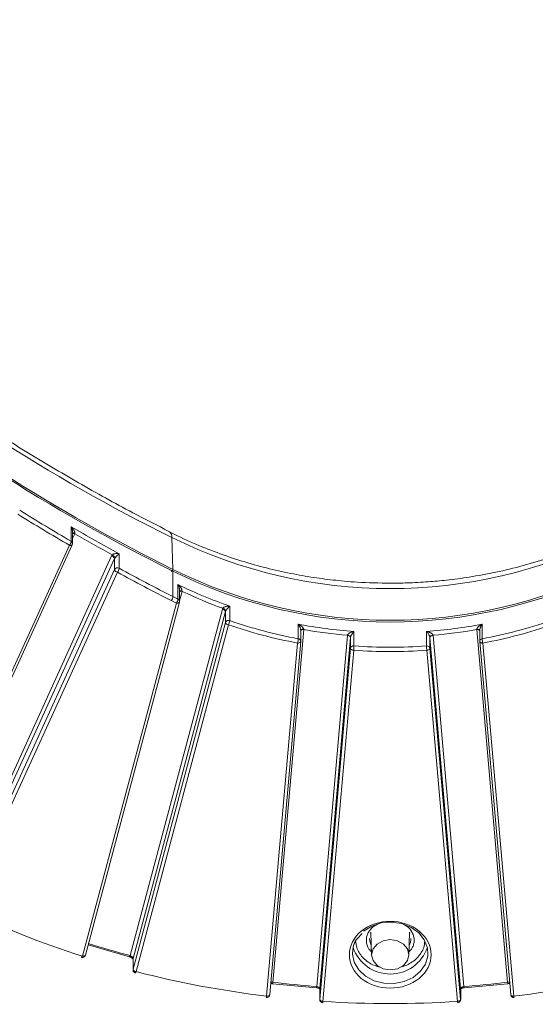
# Model space of a CAD drawing. Header units: millimetres. Extents: x 0 to 420, y 0 to 297.
# Tile 32 of 64: x 317 to 338, y 94 to 133. Entities that reach past the tile are written whole.
import ezdxf

# ---------------------------------------------------------------- set-up
doc = ezdxf.new("R2010")
doc.units = ezdxf.units.MM

msp = doc.modelspace()

# ---------------------------------------------------------------- linework, layer by layer
at = {"color": 7, "linetype": 'Continuous', "lineweight": 15}
for p, q in [((319.24412222, 113.00256088), (319.24412222, 112.425272)), ((319.29664905, 112.34211014), (319.29664905, 112.8019481)), ((313.12983413, 98.81433272), (319.28534711, 112.29017591)), ((323.28547684, 111.30957513), (323.24322463, 112.57809366)), ((319.17165072, 112.26994903), (313.01613247, 98.79411014)), ((321.15132244, 111.35180466), (321.15132244, 111.92909354)), ((314.74794911, 98.48964694), (320.84768995, 111.84337737)), ((320.96480814, 111.73554873), (314.8495836, 98.34791559)), ((320.96480814, 111.73554873), (320.96480814, 111.30257992)), ((320.96480814, 111.30257992), (314.8495836, 97.91494678)), ((314.96670179, 97.80711814), (321.08192633, 111.19475128)), ((323.28677154, 111.23911324), (323.28677154, 110.22885985)), ((323.4875341, 110.70596454), (323.4875341, 110.12867566)), ((323.5481202, 110.04120229), (323.5481202, 110.49374554)), ((323.4231166, 109.96904548), (319.68632169, 95.94267589)), ((319.80710666, 95.98265784), (323.54390815, 110.00902421)), ((321.58573791, 95.96684866), (325.25190523, 109.72809662)), ((325.37404812, 109.63423924), (321.70283502, 95.85405571)), ((325.37404812, 109.63423924), (325.37404812, 109.20127043)), ((325.5449009, 109.27357555), (325.5449009, 109.85086443)), ((325.37404812, 109.20127043), (321.70283502, 95.4210869)), ((321.82497922, 95.3272306), (325.49619232, 109.10741412)), ((328.48878056, 108.91523831), (327.26133789, 94.90188819)), ((328.26994622, 109.13141708), (328.26994622, 108.5541282)), ((328.36704071, 108.45463445), (328.36704071, 108.89124632)), ((330.48359881, 108.26858578), (330.48359881, 108.84587466)), ((333.36817258, 108.84587574), (333.36817258, 108.26858685)), ((336.59042691, 94.90188819), (335.36298687, 108.91524046)), ((335.48472739, 108.89125116), (335.48472739, 108.45463499)), ((335.58182055, 108.55412551), (335.58182055, 109.13141439)), ((328.24204238, 108.38247334), (327.01325496, 94.35374311)), ((327.13777651, 94.41499753), (328.36656392, 108.44372776)), ((328.36672197, 108.44735361), (328.36656392, 108.44372776)), ((329.00166951, 94.74044382), (330.22322348, 108.68660907)), ((330.34790834, 108.60716496), (329.12613706, 94.65856811)), ((330.22322348, 108.68660907), (330.22373056, 108.69156585)), ((330.34790834, 108.60716496), (330.34790834, 108.17419615)), ((333.50386502, 108.17419669), (333.50386502, 108.6071655)), ((334.72563038, 94.65856811), (333.50386502, 108.6071655)), ((333.62803622, 108.69156531), (333.62854264, 108.68661014)), ((333.62854264, 108.68661014), (334.85010187, 94.74044274)), ((335.48504876, 108.44735199), (335.48472739, 108.45463499)), ((335.48520681, 108.44372614), (335.48504876, 108.44735199)), ((335.48520681, 108.44372614), (336.71399225, 94.41499645)), ((336.83851643, 94.35374204), (335.60972638, 108.38247657)), ((330.34790834, 108.17419615), (329.12613706, 94.22559929)), ((329.25081666, 94.14615949), (330.47258794, 108.09475635)), ((333.37918213, 108.09475635), (334.60094814, 94.14615949)), ((334.72563038, 94.22559929), (333.50386502, 108.17419669)), ((330.60501202, 96.62484509), (330.80834159, 96.844203)), ((331.1446471, 96.86434614), (331.16043109, 96.82954436)), ((331.15845019, 96.89508457), (331.18602082, 95.98349593)), ((332.66574662, 95.98349808), (332.69332251, 96.89508457)), ((332.69134029, 96.82954328), (332.7071256, 96.86434614)), ((319.91563216, 96.39001505), (321.55582418, 95.9181132)), ((321.70283502, 95.4210869), (321.70283502, 95.85405571)), ((321.69998221, 95.83235945), (321.69998221, 95.39939063)), ((327.24795495, 94.85014906), (328.99328756, 94.68825839)), ((334.85848119, 94.68825517), (336.6038138, 94.85014584)), ((329.12581832, 94.65128726), (329.12581832, 94.21831845)), ((329.12613706, 94.22559929), (329.12613706, 94.65856811)), ((334.72563038, 94.65856811), (334.72563038, 94.22559929)), ((334.72595175, 94.2183163), (334.72595175, 94.65128511)), ((329.12581832, 94.21831845), (329.12613706, 94.22559929)), ((334.72563038, 94.22559929), (334.72595175, 94.2183163))]:
    msp.add_line(p, q, dxfattribs=at)
at = {"color": 8, "linetype": 'Continuous', "lineweight": 15}
for p, q in [((319.38266287, 112.72506063), (319.29664642, 112.53675672)), ((323.64984293, 110.43701417), (323.54811756, 110.05518932)), ((331.41573826, 97.21390228), (331.25413539, 97.1242167)), ((329.12581832, 94.65128726), (329.12613706, 94.65856811)), ((334.72595175, 94.65128511), (334.72563038, 94.65856811))]:
    msp.add_line(p, q, dxfattribs=at)
at = {"color": 8, "linetype": 'Continuous', "lineweight": 15, "flags": 128}
for points in [[(319.28538531, 112.29025871), (319.27985221, 112.28154382), (319.26903101, 112.27236145), (319.25446532, 112.26586424), (319.23671492, 112.2622984), (319.21646862, 112.26179187), (319.19449826, 112.26437686), (319.17165072, 112.26994903)], [(323.4231166, 109.96904548), (323.44694801, 109.9661953), (323.46986404, 109.96623227), (323.49097961, 109.96915213), (323.50948471, 109.97483984), (323.52467865, 109.98307176), (323.53596478, 109.99354576), (323.54291506, 110.00584786), (323.54389893, 110.00898658)], [(328.36656392, 108.44372776), (328.36432487, 108.43341797), (328.35723235, 108.42029422), (328.34570913, 108.40849096), (328.33020173, 108.39846303), (328.31131072, 108.39059321), (328.28975524, 108.38518045), (328.26636374, 108.38244085), (328.24204238, 108.38247334)], [(335.60972638, 108.38247657), (335.58540435, 108.38243924), (335.56201483, 108.38518045), (335.54045606, 108.39059483), (335.52156703, 108.3984598), (335.5060583, 108.40849096), (335.49453772, 108.42029422), (335.48744388, 108.43341475), (335.48520681, 108.44372614)], [(331.17433034, 96.37001283), (331.10879594, 96.55479677), (331.10088418, 96.64815611)], [(319.80710666, 95.98265784), (319.80611357, 95.97948149), (319.79916461, 95.96718046), (319.78787716, 95.95670539), (319.77268849, 95.94846916), (319.75417812, 95.94278576), (319.73306254, 95.9398659), (319.71014783, 95.93983), (319.68632169, 95.94267589)], [(321.69998221, 95.83235945), (321.70003226, 95.83534276), (321.70283502, 95.85405571)], [(333.42417126, 96.01202253), (333.41802177, 95.94532161), (333.32130002, 95.62125202), (333.12109327, 95.33050116), (332.83223984, 95.09464055), (332.47616351, 94.93116357), (332.07928244, 94.85218632), (331.67102173, 94.86357325), (331.28166124, 94.96447908), (330.94007683, 95.1474229), (330.67160931, 95.39882817), (330.49616647, 95.70005398), (330.4267572, 96.02876201), (330.42588397, 96.07057685)], [(321.69997694, 95.39915403), (321.7004748, 95.40849115), (321.70283502, 95.4210869)], [(327.13777651, 94.41499753), (327.13554272, 94.40468344), (327.12844493, 94.39156399), (327.11692172, 94.37976073), (327.10141431, 94.3697328), (327.0825233, 94.36186299), (327.06096783, 94.35645022), (327.03757632, 94.35371062), (327.01325496, 94.35374311)], [(336.83851643, 94.35374204), (336.8141898, 94.35370955), (336.79080093, 94.3564513), (336.76924677, 94.36186084), (336.75035313, 94.36973065), (336.73484308, 94.37976073), (336.72332382, 94.39156507), (336.71622867, 94.40468452), (336.71399225, 94.41499645)]]:
    msp.add_lwpolyline(points, dxfattribs=at)
at = {"color": 7, "linetype": 'Continuous', "lineweight": 15, "flags": 128}
for points in [[(323.28677154, 111.23911324), (323.28550714, 111.25152173), (323.28175343, 111.26012963), (323.27565926, 111.26458968), (323.26745775, 111.26474384), (323.25746631, 111.26057606), (323.24606295, 111.25225309), (323.23369549, 111.24009331), (323.22082885, 111.22456671)], [(328.48760572, 108.93142166), (328.46367026, 108.93154129), (328.44077399, 108.92952442), (328.41977564, 108.92544845), (328.40145493, 108.91947251), (328.38650597, 108.91181485), (328.37548983, 108.90275719), (328.36880956, 108.89265005), (328.36704071, 108.88651369)], [(335.48472739, 108.88651423), (335.48295722, 108.89265166), (335.47627958, 108.90276095), (335.46526015, 108.91181593), (335.45031448, 108.91947197), (335.43199378, 108.92545222), (335.41099806, 108.92952389), (335.38810113, 108.93154022), (335.36416303, 108.93142488)], [(330.34790834, 108.60716496), (330.34550993, 108.62138344), (330.33841213, 108.63533529), (330.32689419, 108.64848288), (330.3113881, 108.66032296), (330.29249051, 108.67040068), (330.27093503, 108.67833002), (330.2475488, 108.68379697), (330.22322348, 108.68660907)], [(330.34816123, 108.60964281), (330.34576939, 108.62390969), (330.33868609, 108.63800243), (330.32718922, 108.65138231), (330.31171737, 108.66352567), (330.29285929, 108.6739798), (330.27134596, 108.68233932), (330.24800451, 108.68827302), (330.22373056, 108.69156585)], [(333.62803622, 108.69156531), (333.60376425, 108.6882698), (333.5804195, 108.68233771), (333.55891012, 108.67397711), (333.5400527, 108.66352782), (333.52458151, 108.65137855), (333.51308003, 108.63800135), (333.506002, 108.62390861), (333.50361148, 108.60964281)], [(333.50386502, 108.6071655), (333.50626015, 108.62138344), (333.51335399, 108.63533422), (333.52487456, 108.6484861), (333.54038329, 108.66032188), (333.55927759, 108.67039692), (333.58083109, 108.67832894), (333.60422062, 108.68379859), (333.62854264, 108.68661014)], [(330.47258794, 108.09475635), (330.44826131, 108.09756306), (330.42487508, 108.10303432), (330.4033196, 108.11096366), (330.384422, 108.12104138), (330.36891591, 108.13288146), (330.35739797, 108.14602904), (330.35030018, 108.1599809), (330.34790834, 108.17419615)], [(333.50386502, 108.17419669), (333.50146989, 108.15997875), (333.49437012, 108.14603173), (333.48285021, 108.13288038), (333.46734609, 108.12103977), (333.44845179, 108.11096473), (333.42689302, 108.10303701), (333.40350415, 108.0975636), (333.37918213, 108.09475635)], [(330.86522535, 96.93664878), (331.19072151, 97.13819478), (331.57073725, 97.2605635), (331.97709477, 97.29467592), (332.37965513, 97.23799934), (332.74856123, 97.09474417), (333.05645186, 96.87552948), (333.28049923, 96.59661188), (333.40407643, 96.27868315), (333.42417126, 96.01202253)], [(330.42588397, 96.07057685), (330.46853394, 96.36056951), (330.58483554, 96.61929649)], [(331.40256079, 96.42573242), (331.24213276, 96.22967555), (331.18579296, 95.99841789), (331.24212881, 95.76715701), (331.40255947, 95.57110444), (331.64266612, 95.44010195), (331.92588635, 95.39410144), (332.20910264, 95.44010518), (332.44920928, 95.57110121), (332.60963731, 95.76715809), (332.66597711, 95.99841574), (332.60963994, 96.22967555), (332.44920533, 96.4257335), (332.20910264, 96.55673061), (331.92588372, 96.6027322), (331.64266743, 96.55672846), (331.40256079, 96.42573242)], [(319.64833421, 95.89574843), (319.64848963, 95.89569902), (319.65414521, 95.89659342), (319.66103885, 95.90202594), (319.66890977, 95.91178787), (319.67744451, 95.92551567), (319.68632169, 95.94267589)], [(321.82497922, 95.3272306), (321.81765357, 95.30962514), (321.81060715, 95.29546931), (321.80411917, 95.28530516), (321.79842671, 95.2795285), (321.79385114, 95.27833301)], [(329.25081666, 94.14615949), (329.22649529, 94.14896191), (329.20310379, 94.15443747), (329.18154831, 94.1623668), (329.1626573, 94.1724413), (329.1471499, 94.1842803), (329.13562669, 94.19743219), (329.12853416, 94.21137974), (329.12613706, 94.22559929)], [(334.72563038, 94.22559929), (334.72323591, 94.21138189), (334.71614207, 94.19743111), (334.70462149, 94.18427923), (334.68911145, 94.17244237), (334.67021781, 94.16236788), (334.64866365, 94.15443532), (334.62527478, 94.14896191), (334.60094814, 94.14615949)]]:
    msp.add_lwpolyline(points, dxfattribs=at)
at = {"color": 7, "linetype": 'Continuous', "lineweight": 15}
for centre, radius, start, end in [((355.24198616, 177.23227738), 72.13933886, 217.865726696, 243.668191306), ((355.25145749, 175.82443868), 72.06251043, 217.865729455, 243.668188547), ((355.40616693, 176.1363845), 72.34814403, 218.9839679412, 243.6422899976), ((358.75520221, 180.43074375), 78.65029961, 238.1012496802, 239.8434746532), ((359.41945109, 182.1500055), 79.97140831, 239.8430011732, 241.4110429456), ((319.33571724, 112.63026688), 0.1367547, 67.82272025, 106.601273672), ((318.95918573, 112.46365077), 0.28750954, 317.644950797, 352.328863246), ((319.1826038, 112.31915309), 0.12266108, 50.854198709, 59.898609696), ((331.92588635, 130.10497522), 19.55965725, 243.646592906, 296.353407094), ((320.79612756, 111.71645847), 0.18633465, 12.466913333, 65.224118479), ((320.81978733, 111.69555256), 0.15043514, 15.418646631, 79.310913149), ((321.05296321, 111.69496584), 0.09704786, 140.509373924, 155.280638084), ((321.08279836, 111.23347779), 0.13673623, 59.924511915, 149.644208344), ((321.10983277, 111.34258023), 0.15043991, 195.419780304, 259.309779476), ((320.85255388, 111.389961), 0.30119521, 319.600223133, 352.722037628), ((360.03993716, 182.71246529), 81.26911001, 241.4114392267, 243.1124904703), ((331.92588785, 128.75112507), 19.46443851, 243.64653539, 296.35343965), ((331.9258861, 128.6780664), 19.46153611, 243.646561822, 296.353420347), ((331.41908596, 126.88668317), 18.02013236, 243.886581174, 250.975100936), ((323.60760227, 110.36458273), 0.12107719, 70.69356418, 119.423633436), ((322.97106742, 110.26677856), 0.31797314, 321.765059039, 353.151105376), ((331.12786206, 125.69064247), 17.33636127, 243.109194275, 243.850735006), ((323.16384936, 110.16648343), 0.32588532, 322.709897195, 353.337795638), ((323.43270361, 110.01632567), 0.12501561, 50.925276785, 63.986101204), ((325.24695591, 109.5952507), 0.13293809, 17.054635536, 87.866369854), ((325.22933261, 109.61284164), 0.15733156, 14.79935987, 76.260006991), ((325.46069602, 109.61098163), 0.08971497, 152.051077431, 164.975094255), ((325.49525283, 109.1528809), 0.1305072, 67.640050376, 158.236238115), ((325.50114411, 109.24026549), 0.13294362, 197.056843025, 267.865393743), ((325.11132708, 109.31045352), 0.43513934, 332.185677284, 355.138363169), ((331.76963477, 127.33041273), 19.09965133, 250.979390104, 259.441863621), ((332.08196379, 127.33107777), 19.10033857, 280.558265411, 289.02043922), ((331.90608563, 128.59701266), 19.80229585, 259.419190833, 265.880641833), ((331.94564341, 128.59754), 19.8028238, 274.11937102, 280.580634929), ((327.50697427, 108.59005987), 0.76381758, 344.230082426, 357.303684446), ((328.2463925, 108.42137492), 0.13482659, 51.441944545, 79.939008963), ((328.27432183, 108.4531631), 0.0925826, 356.402368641, 52.696035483), ((330.42035516, 108.60102312), 0.0727067, 173.191323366, 175.154208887), ((333.35650015, 108.59333514), 0.14801244, 5.361567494, 6.325559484), ((336.34508116, 108.59011972), 0.76410885, 182.699981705, 195.768161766), ((330.46514549, 108.15038727), 0.11963031, 81.126534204, 168.520317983), ((328.54449512, 108.30415083), 1.93942981, 353.801862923, 358.949257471), ((331.92587824, 128.25572573), 20.03911009, 265.872669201, 274.127373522), ((333.38026353, 108.12711417), 0.14198842, 52.056476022, 94.88490658), ((335.30781367, 108.30417003), 1.93996745, 181.050986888, 186.196983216), ((333.40920678, 108.16384914), 0.09522213, 6.238506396, 52.199312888), ((331.92588287, 96.79545942), 1.56146583, 199.001289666, 340.998752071), ((321.82993295, 95.46008448), 0.1329462, 197.057635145, 267.864601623), ((326.88604458, 94.36227828), 0.12749639, 331.686063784, 356.161499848), ((336.94797215, 94.35716306), 0.10950917, 181.790190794, 210.366347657), ((329.0630161, 94.14828276), 0.18781256, 343.068415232, 359.352243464), ((334.82200494, 94.15343318), 0.22117643, 181.88458928, 195.699651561)]:
    msp.add_arc(centre, radius, start, end, dxfattribs=at)
at = {"color": 8, "linetype": 'Continuous', "lineweight": 15}
for centre, radius, start, end in [((319.33519218, 112.5989483), 0.13475083, 69.372863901, 106.620580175), ((323.00970893, 112.61153847), 0.23589857, 351.849358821, 53.201561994), ((319.20308972, 112.34001686), 0.0935871, 1.428520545, 52.517509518), ((323.61601397, 110.30748332), 0.13387547, 75.363264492, 120.472945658), ((323.45558418, 110.03963012), 0.09255244, 1.121813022, 52.828112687), ((328.46370102, 108.80242773), 0.11556474, 77.466099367, 146.762488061), ((335.38806506, 108.80242218), 0.11557196, 33.238773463, 102.532416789), ((335.59295647, 108.44613588), 0.10856228, 95.887541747, 175.509841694), ((332.17727995, 96.65086665), 0.57361558, 330.684620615, 359.6678097), ((321.50920136, 95.98206173), 0.07803384, 304.978260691, 348.75791995), ((327.12505765, 94.91090811), 0.13657842, 333.446336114, 356.213310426), ((328.79387639, 94.74839802), 0.20794531, 343.092302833, 357.807821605), ((335.05732755, 94.74830395), 0.20737473, 182.172500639, 196.928142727), ((336.7265212, 94.91087805), 0.13639089, 183.779245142, 206.579421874)]:
    msp.add_arc(centre, radius, start, end, dxfattribs=at)
at = {"color": 7, "linetype": 'Continuous', "lineweight": 15}
for points, knots in [([(323.15478473, 112.80790124), (322.66590549, 113.05567265), (321.43758082, 113.6782062), (319.52218842, 114.74524217), (317.40322304, 116.00014736), (315.33403095, 117.31858247), (313.31547493, 118.69613174), (311.35125933, 120.13223168), (309.44414826, 121.62515227), (307.59701046, 123.1734149), (305.81248254, 124.77533438), (304.0933752, 126.42937134), (302.44135812, 128.13335223), (300.86188282, 129.88704294), (299.45184974, 131.5572473), (298.60569281, 132.66101932), (298.23166865, 133.14891629)], [0, 0, 0, 0, 0.0484746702, 0.1217941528, 0.1953344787, 0.2690787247, 0.3430129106, 0.4171258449, 0.4914088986, 0.5658551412, 0.6404597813, 0.7152189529, 0.7901312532, 0.8651957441, 0.9404128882, 1, 1, 1, 1]), ([(319.28876654, 112.74425675), (319.29032913, 112.74979727), (319.29369102, 112.76171758), (319.29613742, 112.78154559), (319.29698495, 112.80393459), (319.29575552, 112.82884631), (319.29238313, 112.85603885), (319.28526419, 112.89229164), (319.27109442, 112.94330633), (319.25418519, 112.98045352), (319.24412195, 113.00256104)], [0, 0, 0, 0, 0.0584468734, 0.125747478, 0.2029741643, 0.2908365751, 0.3898158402, 0.5002478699, 0.7025810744, 1, 1, 1, 1]), ([(319.24412195, 113.00256104), (319.25543586, 112.99154857), (319.27638787, 112.9711548), (319.30295091, 112.94065962), (319.32360469, 112.91441902), (319.34420596, 112.88521439), (319.36358387, 112.85247499), (319.37924677, 112.81588734), (319.38816661, 112.78417543), (319.38759634, 112.765339), (319.38734102, 112.75690521)], [0, 0, 0, 0, 0.1607166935, 0.2976281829, 0.4107520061, 0.5001196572, 0.6613949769, 0.7972619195, 0.9092264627, 1, 1, 1, 1]), ([(331.9258824, 110.76047449), (331.48952461, 110.76808951), (330.87600071, 110.77879632), (329.97296579, 110.85034208), (329.20415502, 110.93616328), (328.29525651, 111.07952596), (327.35224813, 111.27392587), (326.38121627, 111.52600406), (325.40029187, 111.8357728), (324.4259679, 112.20809545), (323.67260847, 112.53320681), (323.26031569, 112.75087002), (323.15424604, 112.80686775)], [0, 0, 0, 0, 0.1412778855, 0.1986382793, 0.2938036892, 0.3925908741, 0.4985217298, 0.6090259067, 0.7230734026, 0.8398520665, 0.9587990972, 1, 1, 1, 1]), ([(340.69722208, 112.80707719), (340.60092813, 112.75580558), (340.17542631, 112.52924757), (339.3767246, 112.18682516), (338.31136045, 111.78546802), (337.22422352, 111.45477299), (336.14309725, 111.19249954), (335.12073308, 111.00428261), (334.22353873, 110.88455875), (333.40048954, 110.809101), (332.65613621, 110.76755503), (332.15134676, 110.76266059), (331.9258824, 110.76047449)], [0, 0, 0, 0, 0.0375027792, 0.1657165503, 0.293056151, 0.4189478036, 0.5420783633, 0.6587239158, 0.7584863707, 0.8365165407, 0.9269800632, 1, 1, 1, 1]), ([(319.28471491, 112.29080825), (319.2908397, 112.30483654), (319.29818803, 112.32166722), (319.29582996, 112.33929171), (319.29543733, 112.34222628)], [0, 0, 0, 0, 0.8334947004, 1, 1, 1, 1]), ([(320.87421443, 111.88564123), (320.87704859, 111.88873542), (320.88288268, 111.8951048), (320.89485363, 111.90375979), (320.90902037, 111.91173284), (320.92554055, 111.91887166), (320.94877942, 111.92657889), (320.98029619, 111.93348522), (321.02439929, 111.93865944), (321.08417995, 111.93908859), (321.12618822, 111.93283591), (321.15132134, 111.92909499)], [0, 0, 0, 0, 0.0422002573, 0.0868689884, 0.1357358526, 0.1901298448, 0.251017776, 0.3637466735, 0.5007406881, 0.7012981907, 1, 1, 1, 1]), ([(321.15132134, 111.92909499), (321.14503447, 111.92374781), (321.13339803, 111.91385065), (321.11519256, 111.89757312), (321.09927947, 111.88269283), (321.08107626, 111.86522842), (321.0598065, 111.84475358), (321.03510089, 111.81988659), (321.01316895, 111.79678281), (320.99959145, 111.78157472), (320.99353797, 111.77479424)], [0, 0, 0, 0, 0.1610099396, 0.2980150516, 0.4110347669, 0.5001075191, 0.663770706, 0.8000087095, 0.9108346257, 1, 1, 1, 1]), ([(320.99353797, 111.77479424), (320.99074735, 111.77160884), (320.98527319, 111.76536024), (320.9804398, 111.75953519), (320.97807037, 111.75667964)], [0, 0, 0, 0, 0.5097796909, 1, 1, 1, 1]), ([(323.54526264, 110.45980061), (323.54622707, 110.46666443), (323.5483259, 110.48160167), (323.54821071, 110.50583411), (323.54588535, 110.53311402), (323.54075771, 110.56323326), (323.53150914, 110.60061235), (323.51522559, 110.65033769), (323.49785778, 110.68522649), (323.48753417, 110.70596478)], [0, 0, 0, 0, 0.0724808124, 0.15773493, 0.2569613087, 0.3709187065, 0.5001065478, 0.7028578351, 1, 1, 1, 1]), ([(323.48753417, 110.70596478), (323.50249776, 110.69295756), (323.5294153, 110.66955927), (323.56225727, 110.63491431), (323.58996831, 110.60209817), (323.61313198, 110.56942879), (323.63172173, 110.53560667), (323.64396954, 110.50575007), (323.64649531, 110.4872024), (323.6476323, 110.47885303)], [0, 0, 0, 0, 0.2086712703, 0.3753723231, 0.5001430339, 0.6591922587, 0.7946098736, 0.907542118, 1, 1, 1, 1]), ([(323.54787917, 110.50546392), (323.54810478, 110.49814349), (323.54854014, 110.48401668), (323.54726924, 110.47326559), (323.54665691, 110.46808565)], [0, 0, 0, 0, 0.518194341, 1, 1, 1, 1]), ([(323.54157558, 110.00964042), (323.54471223, 110.01718671), (323.54901558, 110.02753987), (323.5473579, 110.03837964), (323.54690848, 110.04131844)], [0, 0, 0, 0, 0.7288872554, 1, 1, 1, 1]), ([(325.26669945, 109.76567171), (325.26879937, 109.7691531), (325.27311586, 109.77630929), (325.28323922, 109.78665287), (325.29585622, 109.7966388), (325.31116742, 109.80614661), (325.3333629, 109.81722525), (325.3644432, 109.82876437), (325.40921266, 109.84053501), (325.47161756, 109.85008995), (325.51746978, 109.85057358), (325.54490237, 109.85086293)], [0, 0, 0, 0, 0.0423691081, 0.0870917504, 0.1359317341, 0.1902453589, 0.2510171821, 0.3637292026, 0.5007249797, 0.7012925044, 1, 1, 1, 1]), ([(325.40780423, 109.69490636), (325.40257475, 109.68733821), (325.39274955, 109.67311906), (325.38504828, 109.65942951), (325.38144601, 109.65302624)], [0, 0, 0, 0, 0.5322513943, 1, 1, 1, 1]), ([(325.54490237, 109.85086293), (325.53678117, 109.84326876), (325.52216249, 109.82959878), (325.5008855, 109.80761741), (325.47900403, 109.78365813), (325.45543752, 109.75679675), (325.43020435, 109.72582405), (325.41464104, 109.70434284), (325.40780423, 109.69490636)], [0, 0, 0, 0, 0.2084468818, 0.37521794, 0.5003513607, 0.7045738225, 0.8702222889, 1, 1, 1, 1]), ([(328.36672258, 108.88186173), (328.36689611, 108.88642236), (328.36726146, 108.89602454), (328.36591455, 108.91186394), (328.36322037, 108.92922187), (328.35897183, 108.94809119), (328.35264583, 108.97023932), (328.34367877, 108.99601053), (328.32895859, 109.03128633), (328.30521238, 109.07939892), (328.28312467, 109.11198012), (328.26994897, 109.13141535)], [0, 0, 0, 0, 0.0456744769, 0.0961652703, 0.1526049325, 0.215807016, 0.2863514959, 0.3849956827, 0.5005880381, 0.7020924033, 1, 1, 1, 1]), ([(328.26994897, 109.13141535), (328.28436016, 109.12409722), (328.31102377, 109.1105572), (328.34664124, 109.0887444), (328.3753041, 109.06931052), (328.40067774, 109.05018902), (328.4232967, 109.03080206), (328.44685379, 109.00756533), (328.46698373, 108.98266846), (328.48288882, 108.95596187), (328.48613305, 108.93907684), (328.4876037, 108.93142263)], [0, 0, 0, 0, 0.16114995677, 0.29815992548, 0.41105556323, 0.4998704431, 0.60736315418, 0.69987636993, 0.81958272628, 0.9182143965, 1, 1, 1, 1]), ([(328.36523498, 108.9156419), (328.36611087, 108.91085101), (328.36783415, 108.9014252), (328.36860369, 108.89581295), (328.3689821, 108.89305326)], [0, 0, 0, 0, 0.5082739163, 1, 1, 1, 1]), ([(330.22373253, 108.69156426), (330.22445511, 108.69540824), (330.2259404, 108.70330973), (330.23223108, 108.71576187), (330.24134675, 108.72853962), (330.25355295, 108.74158234), (330.27242466, 108.75793652), (330.30056204, 108.77708282), (330.34325451, 108.80008893), (330.40558252, 108.82566721), (330.45439383, 108.83831143), (330.48359678, 108.84587624)], [0, 0, 0, 0, 0.0423691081, 0.0870917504, 0.1359317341, 0.1902453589, 0.2510171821, 0.3637292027, 0.5007249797, 0.7012925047, 1, 1, 1, 1]), ([(330.48359678, 108.84587624), (330.47678576, 108.83821421), (330.464479, 108.82436976), (330.447821, 108.80330445), (330.42883278, 108.77752938), (330.40768077, 108.74680899), (330.39139988, 108.71795666), (330.38419861, 108.70519487)], [0, 0, 0, 0, 0.20676379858, 0.37359939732, 0.50051795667, 0.77907195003, 1, 1, 1, 1]), ([(333.36817214, 108.84587624), (333.38395807, 108.84208348), (333.41313051, 108.83507445), (333.45341064, 108.82171432), (333.48643728, 108.80899663), (333.51917606, 108.79440507), (333.55118782, 108.77707085), (333.58269835, 108.75568077), (333.60624898, 108.73411581), (333.62294665, 108.71222624), (333.62641417, 108.69814971), (333.62803639, 108.69156426)], [0, 0, 0, 0, 0.1617996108, 0.2990061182, 0.4116527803, 0.4997861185, 0.6367814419, 0.7495801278, 0.8471002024, 0.928468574, 1, 1, 1, 1]), ([(333.50360918, 108.60964335), (333.50301499, 108.61357584), (333.50179184, 108.62167089), (333.49797322, 108.63575007), (333.49274419, 108.65109974), (333.48598197, 108.66775599), (333.47578905, 108.6898557), (333.46102121, 108.7178416), (333.43882939, 108.75438067), (333.40758687, 108.80044655), (333.38292667, 108.82887007), (333.36817214, 108.84587624)], [0, 0, 0, 0, 0.0422001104, 0.0868689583, 0.1357347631, 0.1901271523, 0.2510147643, 0.3637374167, 0.5007381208, 0.7012848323, 1, 1, 1, 1]), ([(335.36416522, 108.93142263), (335.36475059, 108.93566855), (335.3659822, 108.94460186), (335.3714748, 108.95874301), (335.37957625, 108.97387637), (335.39064818, 108.98993332), (335.40595416, 109.00837958), (335.42672368, 109.02928709), (335.45927011, 109.05722883), (335.51084832, 109.09391059), (335.55530313, 109.11740261), (335.58181995, 109.13141535)], [0, 0, 0, 0, 0.045747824, 0.096252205, 0.15267374, 0.215842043, 0.2863446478, 0.3849787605, 0.500573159, 0.7020972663, 1, 1, 1, 1]), ([(335.48281168, 108.89299305), (335.48318385, 108.89576615), (335.48394084, 108.90140667), (335.48566119, 108.91084459), (335.48653575, 108.91564244)], [0, 0, 0, 0, 0.4916403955, 1, 1, 1, 1]), ([(335.5213395, 109.02690967), (335.51733546, 109.0177317), (335.50989604, 109.00067921), (335.49931087, 108.9712379), (335.49067875, 108.94079677), (335.48478279, 108.90910996), (335.48496432, 108.8903414), (335.48504634, 108.88186173)], [0, 0, 0, 0, 0.2152236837, 0.3998813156, 0.6402158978, 0.8374489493, 1, 1, 1, 1]), ([(335.58181995, 109.13141535), (335.57485102, 109.12144977), (335.56195123, 109.10300307), (335.54511915, 109.07455068), (335.53195002, 109.04972487), (335.52458586, 109.03389013), (335.5213395, 109.02690967)], [0, 0, 0, 0, 0.3218704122, 0.5957955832, 0.8218136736, 1, 1, 1, 1]), ([(330.38419861, 108.70519487), (330.37936904, 108.69590863), (330.37047562, 108.67880844), (330.35941215, 108.65265578), (330.35142389, 108.62896104), (330.34920378, 108.61582208), (330.34815974, 108.60964335)], [0, 0, 0, 0, 0.3137553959, 0.5777667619, 0.8014402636, 1, 1, 1, 1]), ([(333.07493298, 95.06017247), (333.70911011, 95.57800398), (333.70911011, 96.41883099), (332.44075586, 97.454494), (331.41101307, 97.454494), (330.77683594, 96.9366625)], [0, 0, 0, 0, 0.5, 0.5, 1, 1, 1, 1]), ([(330.77683594, 96.9366625), (330.47209795, 96.68783149), (330.30088446, 96.35031767), (330.30088446, 95.6465173), (330.47209795, 95.30900348), (331.08157393, 94.81134147), (331.49491986, 94.67153867), (332.35684906, 94.67153867), (332.77019499, 94.81134147), (333.07493298, 95.06017247)], [0, 0, 0, 0, 0.25, 0.25, 0.5, 0.5, 0.75, 0.75, 1, 1, 1, 1]), ([(330.42588397, 96.07057685), (330.43586666, 96.16246773), (330.45502585, 96.33882833), (330.51688938, 96.53330299), (330.59448646, 96.6139111), (330.60501202, 96.62484509)], [0, 0, 0, 0, 0.4846144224, 0.9300911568, 1, 1, 1, 1]), ([(319.6487188, 95.89574842), (319.66155594, 95.89291027), (319.68868322, 95.88691271), (319.73211009, 95.89567997), (319.7712225, 95.91970323), (319.79799585, 95.95121101), (319.80302544, 95.97499858), (319.80477541, 95.98327512)], [0, 0, 0, 0, 0.1948246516, 0.4117009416, 0.6399003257, 0.8747086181, 1, 1, 1, 1]), ([(321.55379586, 95.91815967), (321.56769507, 95.91391629), (321.59447455, 95.90574061), (321.62969838, 95.88888496), (321.65766893, 95.87190077), (321.6778, 95.85598993), (321.69058119, 95.84292594), (321.69982819, 95.8302219), (321.70000453, 95.82803937), (321.70011655, 95.82665298)], [0, 0, 0, 0, 0.1640107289, 0.3159981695, 0.4556484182, 0.5839191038, 0.7020128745, 0.8107122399, 1, 1, 1, 1]), ([(321.70283604, 95.85405443), (321.70283604, 95.87300225), (321.69003053, 95.89619572), (321.64670967, 95.93769796), (321.61625495, 95.95604332), (321.58573733, 95.9668469)], [0, 0, 0, 0, 0.5, 0.5, 1, 1, 1, 1]), ([(321.70118866, 95.39927879), (321.7016197, 95.38783652), (321.70248908, 95.36475796), (321.71472109, 95.33829473), (321.72489898, 95.3246921), (321.72816001, 95.32033377)], [0, 0, 0, 0, 0.40057515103, 0.80794257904, 1, 1, 1, 1]), ([(321.72816001, 95.32033377), (321.7395615, 95.30940101), (321.75680323, 95.2928681), (321.78111674, 95.28090258), (321.79169273, 95.27957773), (321.79424627, 95.27925785)], [0, 0, 0, 0, 0.59691538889, 0.9026764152, 1, 1, 1, 1]), ([(327.17591809, 94.85040381), (327.17726495, 94.85055889), (327.18566715, 94.85152632), (327.20938624, 94.85283363), (327.23405941, 94.85088685), (327.24711333, 94.84985686)], [0, 0, 0, 0, 0.0824841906, 0.5145667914, 1, 1, 1, 1]), ([(328.99276599, 94.68792211), (329.00673544, 94.68639404), (329.03354028, 94.68346195), (329.06766334, 94.67423878), (329.09346841, 94.66427299), (329.11426674, 94.65290332), (329.11944292, 94.64744404), (329.12233726, 94.64439141)], [0, 0, 0, 0, 0.2219681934, 0.4259168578, 0.6124354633, 0.7832877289, 1, 1, 1, 1]), ([(329.1261374, 94.65856607), (329.1261374, 94.67746784), (329.11262227, 94.69725196), (329.06664631, 94.72735315), (329.03424549, 94.73770076), (329.00166916, 94.74044339)], [0, 0, 0, 0, 0.5, 0.5, 1, 1, 1, 1]), ([(334.85009976, 94.74044339), (334.81751797, 94.7377003), (334.78504392, 94.72732036), (334.73910031, 94.69720284), (334.72563153, 94.67746488), (334.72563153, 94.65856607)], [0, 0, 0, 0, 0.5, 0.5, 1, 1, 1, 1]), ([(334.72943281, 94.64440001), (334.73231195, 94.64743322), (334.73746873, 94.65286598), (334.75822492, 94.66424775), (334.78405353, 94.67421118), (334.81819958, 94.68345252), (334.84502554, 94.68638892), (334.85900276, 94.68791888)], [0, 0, 0, 0, 0.216026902, 0.386922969, 0.5736318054, 0.7778480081, 1, 1, 1, 1]), ([(336.60465542, 94.84986009), (336.61770171, 94.85088865), (336.64235859, 94.85283258), (336.66606822, 94.85152533), (336.67448822, 94.85056675), (336.6758533, 94.85041134)], [0, 0, 0, 0, 0.48492978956, 0.91649468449, 1, 1, 1, 1]), ([(326.99844693, 94.30333888), (327.0037358, 94.30231869), (327.02335245, 94.29853473), (327.0588539, 94.30717489), (327.09900226, 94.33053053), (327.12698772, 94.36914825), (327.13962218, 94.40144647), (327.13786743, 94.41809002), (327.1378226, 94.41851516)], [0, 0, 0, 0, 0.0792872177, 0.2940794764, 0.5200782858, 0.7526141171, 0.9936808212, 1, 1, 1, 1]), ([(336.71583354, 94.41508464), (336.71621639, 94.40727127), (336.71716822, 94.38784622), (336.72831056, 94.36482019), (336.73844451, 94.35120854), (336.74169063, 94.34684844)], [0, 0, 0, 0, 0.3138220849, 0.7802026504, 1, 1, 1, 1]), ([(336.74169063, 94.34684844), (336.75305169, 94.33557756), (336.77023382, 94.31853182), (336.80478021, 94.30452203), (336.83117289, 94.29843334), (336.84876701, 94.30242676), (336.85332578, 94.30346148)], [0, 0, 0, 0, 0.3770632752, 0.5702592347, 0.8886508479, 1, 1, 1, 1]), ([(329.12613443, 94.22686142), (329.12658105, 94.21247979), (329.12738944, 94.18644951), (329.1405312, 94.15721692), (329.15072849, 94.14361896), (329.15399613, 94.13926159)], [0, 0, 0, 0, 0.4562240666, 0.8257511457, 1, 1, 1, 1]), ([(329.15399613, 94.13926159), (329.16535702, 94.1281428), (329.1825387, 94.11132726), (329.21418212, 94.09733386), (329.23246292, 94.09566745), (329.24265993, 94.09473794)], [0, 0, 0, 0, 0.4632539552, 0.7006037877, 1, 1, 1, 1]), ([(334.60917995, 94.09465083), (334.62130229, 94.09607721), (334.64872829, 94.09930431), (334.68654614, 94.12341198), (334.71523787, 94.16142255), (334.72792442, 94.19939178), (334.72467404, 94.22153869), (334.72380226, 94.2274787)], [0, 0, 0, 0, 0.1851275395, 0.4188390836, 0.6593300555, 0.9086290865, 1, 1, 1, 1])]:
    msp.add_open_spline(points, degree=3, knots=knots, dxfattribs=at)
for points in [[(317.11904116, 113.50463131), (317.80016904, 113.08064274), (318.47382015, 112.67542944), (319.17164782, 112.26995138)], [(319.38734102, 112.75690521), (319.3859189, 112.74565355), (319.38428953, 112.73494893), (319.382662, 112.72506008)], [(319.382662, 112.72506008), (319.88195491, 112.43698588), (320.36681722, 112.16411411), (320.87421443, 111.88564123)], [(320.84768888, 111.84337791), (320.85135209, 111.85073887), (320.8586785, 111.8654608), (320.86903579, 111.87891442), (320.87421443, 111.88564123)], [(321.08192632, 111.19475226), (321.79281681, 110.80730774), (322.49475468, 110.43818702), (323.22082665, 110.06999114)], [(323.6476323, 110.47885303), (323.64857483, 110.46402832), (323.64919863, 110.44990326), (323.6498426, 110.43701442)], [(323.6498426, 110.43701442), (324.17363365, 110.18904265), (324.71273891, 109.96519823), (325.26669945, 109.76567171)], [(323.22082665, 110.06999114), (323.28948155, 110.03517579), (323.35385886, 110.00305062), (323.42311928, 109.96904433)], [(325.25190586, 109.72809476), (325.25381271, 109.73450425), (325.25762639, 109.74732323), (325.2636751, 109.75955555), (325.26669945, 109.76567171)], [(325.49619258, 109.10741499), (326.38382387, 108.80073872), (327.30254936, 108.55818329), (328.24204107, 108.38247544)], [(328.36672258, 108.88186173), (328.36585242, 108.87089991), (328.36497753, 108.860398), (328.36409815, 108.85035836)], [(328.4876037, 108.93142263), (328.48800285, 108.92580655), (328.48839031, 108.92039343), (328.48877967, 108.9152379)], [(328.48877967, 108.9152379), (329.06221682, 108.81551251), (329.64056182, 108.7409511), (330.22373253, 108.69156426)], [(333.62803639, 108.69156426), (334.2112071, 108.7409511), (334.7895521, 108.81551251), (335.36298925, 108.9152379)], [(335.36298925, 108.9152379), (335.36337861, 108.92039343), (335.36376607, 108.92580655), (335.36416522, 108.93142263)], [(335.48767077, 108.85035836), (335.48679139, 108.860398), (335.48591651, 108.87089991), (335.48504634, 108.88186173)], [(335.60972785, 108.38247544), (336.54921956, 108.55818329), (337.46794505, 108.80073872), (338.35557634, 109.10741499)], [(330.47258695, 108.09475665), (331.43959961, 108.02493794), (332.41216931, 108.02493794), (333.37918197, 108.09475665)], [(319.68631958, 95.94267693), (318.05590033, 96.46296694), (316.47825214, 97.08620225), (314.9667029, 97.8071178)], [(321.58573733, 95.9668469), (321.02417626, 96.11503407), (320.47359753, 96.27346069), (319.92232461, 96.44548662)], [(327.01325421, 94.35374482), (325.25486296, 94.565791), (323.52034887, 94.89124151), (321.82497939, 95.32723166)], [(342.02678953, 95.32723166), (340.33142006, 94.89124151), (338.59690596, 94.565791), (336.83851471, 94.35374482)], [(329.00166916, 94.74044339), (328.4177722, 94.78206412), (327.84179048, 94.8354956), (327.2613399, 94.90188666)], [(336.59042902, 94.90188666), (336.00997844, 94.8354956), (335.43399673, 94.78206412), (334.85009976, 94.74044339)], [(334.60095001, 94.14615791), (332.82023189, 94.03011357), (331.03153703, 94.03011357), (329.25081891, 94.14615791)]]:
    msp.add_open_spline(points, degree=3, dxfattribs=at)
at = {"color": 8, "linetype": 'Continuous', "lineweight": 15}
for points, knots in [([(331.25413539, 97.1242167), (331.17867074, 97.04786915), (331.062175, 96.93001047), (330.98933002, 96.7339241), (330.96900758, 96.5757014), (330.98993059, 96.41787444), (331.04687074, 96.25409658), (331.13465172, 96.16298834), (331.18207877, 96.11376361)], [0, 0, 0, 0, 0.2620358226, 0.4045080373, 0.5471752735, 0.6896480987, 0.832320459, 1, 1, 1, 1]), ([(332.66968998, 96.11376038), (332.71711378, 96.16298062), (332.80483177, 96.25402141), (332.86186387, 96.41784837), (332.88256967, 96.57537789), (332.86315355, 96.73451927), (332.78614352, 96.92657651), (332.65558723, 97.1048875), (332.50246884, 97.18022248), (332.45173546, 97.20518355)], [0, 0, 0, 0, 0.1484115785, 0.2745112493, 0.4007855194, 0.526884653, 0.6531555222, 0.8850785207, 1, 1, 1, 1]), ([(331.51208464, 95.51102269), (331.46757923, 95.52156534), (331.25788981, 95.57123752), (330.93049104, 95.76584987), (330.68113567, 96.06517398), (330.57296391, 96.3275727), (330.5625174, 96.46096591), (330.55804858, 96.51802894)], [0, 0, 0, 0, 0.083678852, 0.3942569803, 0.7048306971, 0.873732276, 1, 1, 1, 1]), ([(333.29675343, 96.54239665), (333.29171987, 96.47731243), (333.28078438, 96.33591575), (333.17425649, 96.06300396), (333.00667209, 95.89232434), (332.89815751, 95.78180554)], [0, 0, 0, 0, 0.2311336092, 0.5021421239, 1, 1, 1, 1]), ([(332.89815751, 95.78180554), (332.7646172, 95.68866814), (332.59480916, 95.57023588), (332.38371264, 95.5212098), (332.33862649, 95.51073877)], [0, 0, 0, 0, 0.7864192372, 1, 1, 1, 1]), ([(327.26133789, 94.90188819), (327.25055302, 94.90322371), (327.23081659, 94.90566773), (327.20251285, 94.90428745), (327.18780129, 94.89988908), (327.18004453, 94.89757001)], [0, 0, 0, 0, 0.36288043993, 0.66407478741, 1, 1, 1, 1]), ([(336.67172423, 94.89756034), (336.66398205, 94.89987931), (336.64928133, 94.90428254), (336.62098094, 94.90566622), (336.60122391, 94.90322325), (336.59042691, 94.90188819)], [0, 0, 0, 0, 0.3353639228, 0.6367839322, 1, 1, 1, 1])]:
    msp.add_open_spline(points, degree=3, knots=knots, dxfattribs=at)

doc.saveas('drawing.dxf')
